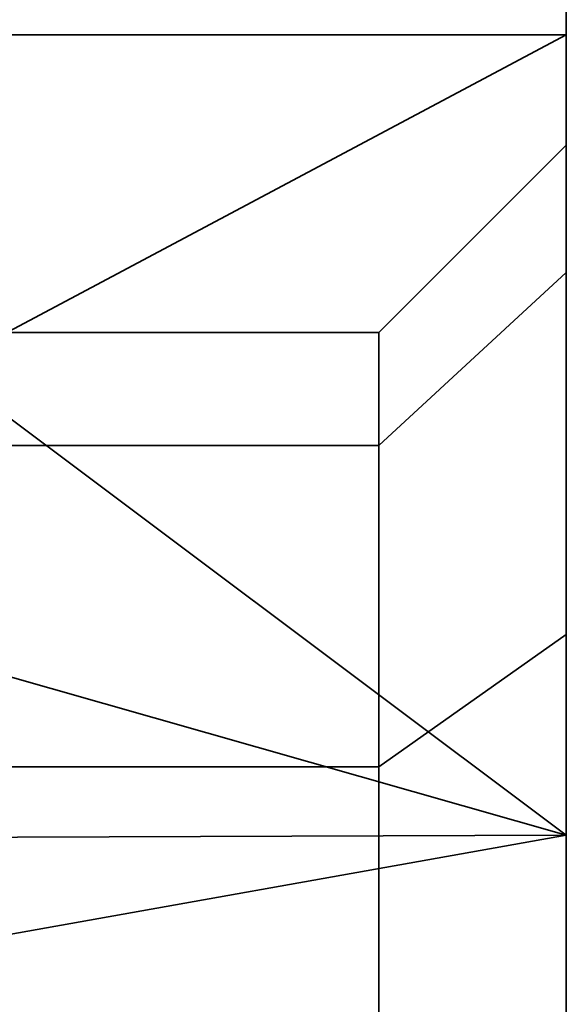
# Model space of a CAD drawing. Header units: millimetres. Extents: x -110 to 110, y -15 to 15.
# Tile 37 of 110: x -53.5 to -50, y 5.2 to 11.5. Entities that reach past the tile are written whole.
import ezdxf

# ---------------------------------------------------------------- set-up
doc = ezdxf.new("R2010")
doc.units = ezdxf.units.MM
doc.layers.add('1', color=7, linetype='Continuous', true_color=0xffffff)

msp = doc.modelspace()

# ---------------------------------------------------------------- linework, layer by layer
at = {"layer": '1', "color": 252, "linetype": 'Continuous', "lineweight": 35, "extrusion": (1, 0, 0)}
msp.add_arc((0, 0, -50), 15, 0, 180, dxfattribs=at)
at = {"layer": '1', "color": 252, "linetype": 'Continuous', "lineweight": 35, "extrusion": (-1, 0, 0)}
for centre, radius, start, end in [((0, 0, 50), 15, 180, 0), ((0, 0, 50), 10.7, 90, 270), ((0, 0, 51.2), 9.5, 90, 270)]:
    msp.add_arc(centre, radius, start, end, dxfattribs=at)
at = {"layer": '1', "color": 252, "linetype": 'Continuous', "lineweight": 35}
for points in [[(-50, 13.8582, -5.7403), (-50, 15), (-50, 10.7), (-50, 9.8855, -4.0947)], [(-50, 9.8855, 4.0947), (-50, 10.7), (-50, 15), (-50, 13.8582, 5.7403)], [(-54, 14.4368, -4.0716), (-50, 14.4368, -4.0716), (-50, 11.4061, -9.7417), (-54, 11.4061, -9.7417)], [(-54, 11.4061, 9.7417), (-50, 11.4061, 9.7417), (-50, 14.4368, 4.0716), (-54, 14.4368, 4.0716)], [(-50, 13.8582, 5.7403), (-50, 10.6066, 10.6066), (-50, 7.566, 7.566), (-50, 9.8855, 4.0947)], [(-50, 9.8855, -4.0947), (-50, 7.566, -7.566), (-50, 10.6066, -10.6066), (-50, 13.8582, -5.7403)], [(-50, 11.4061, -9.7417), (-50, 6.2799, -13.6221), (-54, 9.2788, -11.7857)], [(-54, 9.2788, -11.7857), (-54, 11.4061, -9.7417), (-50, 11.4061, -9.7417)], [(-50, 11.4061, 9.7417), (-54, 11.4061, 9.7417), (-54, 9.2788, 11.7857)], [(-54, 9.2788, 11.7857), (-50, 6.2799, 13.6221), (-50, 11.4061, 9.7417)], [(-51.2, 8.7769, 3.6355), (-51.2, 9.5), (-50, 10.7), (-50, 9.8855, 4.0947)], [(-51.2, 9.5), (-51.2, 8.7769, -3.6355), (-50, 9.8855, -4.0947), (-50, 10.7)], [(-50, 5.7403, -13.8582), (-50, 10.6066, -10.6066), (-50, 7.566, -7.566), (-50, 4.0947, -9.8855)], [(-50, 4.0947, 9.8855), (-50, 7.566, 7.566), (-50, 10.6066, 10.6066), (-50, 5.7403, 13.8582)], [(-51.2, 6.7175, 6.7175), (-51.2, 8.7769, 3.6355), (-50, 9.8855, 4.0947), (-50, 7.566, 7.566)], [(-51.2, 8.7769, -3.6355), (-51.2, 6.7175, -6.7175), (-50, 7.566, -7.566), (-50, 9.8855, -4.0947)], [(-51.2, 9.5), (-65, 9.5), (-65, 8.7769, -3.6355), (-51.2, 8.7769, -3.6355)], [(-51.2, 8.7769, 3.6355), (-65, 8.7769, 3.6355), (-65, 9.5), (-51.2, 9.5)], [(-54.2821, 7.5, -12.9904), (-54, 9.2788, -11.7857), (-50, 6.2799, -13.6221)], [(-50, 6.2799, 13.6221), (-54, 9.2788, 11.7857), (-54.2821, 7.5, 12.9904)], [(-51.2, 8.7769, -3.6355), (-65, 8.7769, -3.6355), (-65, 6.7175, -6.7175), (-51.2, 6.7175, -6.7175)], [(-51.2, 6.7175, 6.7175), (-65, 6.7175, 6.7175), (-65, 8.7769, 3.6355), (-51.2, 8.7769, 3.6355)], [(-51.2, 3.6355, 8.7769), (-51.2, 6.7175, 6.7175), (-50, 7.566, 7.566), (-50, 4.0947, 9.8855)], [(-51.2, 6.7175, -6.7175), (-51.2, 3.6355, -8.7769), (-50, 4.0947, -9.8855), (-50, 7.566, -7.566)], [(-50, 6.2799, -13.6221), (-54.1018, 6.2644, -13.5902), (-54.2821, 7.5, -12.9904)], [(-54.2821, 7.5, 12.9904), (-54.1018, 6.2644, 13.5902), (-50, 6.2799, 13.6221)], [(-51.2, 6.7175, -6.7175), (-65, 6.7175, -6.7175), (-65, 3.6355, -8.7769), (-51.2, 3.6355, -8.7769)], [(-51.2, 3.6355, 8.7769), (-65, 3.6355, 8.7769), (-65, 6.7175, 6.7175), (-51.2, 6.7175, 6.7175)], [(-54, 5.5673, -13.9286), (-54.1018, 6.2644, -13.5902), (-50, 6.2799, -13.6221)], [(-50, 6.2799, 13.6221), (-54.1018, 6.2644, 13.5902), (-54, 5.5673, 13.9286)], [(-54, 5.5673, -13.9286), (-50, 6.2799, -13.6221), (-50, 0, -15)], [(-50, 0, 15), (-50, 6.2799, 13.6221), (-54, 5.5673, 13.9286)], [(-50, 5.7403, 13.8582), (-50, 0, 15), (-50, 0, 10.7), (-50, 4.0947, 9.8855)], [(-50, 4.0947, -9.8855), (-50, 0, -10.7), (-50, 0, -15), (-50, 5.7403, -13.8582)], [(-50, 0, -15), (-54, 0, -15), (-54, 5.5673, -13.9286)], [(-54, 5.5673, 13.9286), (-54, 0, 15), (-50, 0, 15)]]:
    msp.add_3dface(points, dxfattribs=at)

doc.saveas('drawing.dxf')
